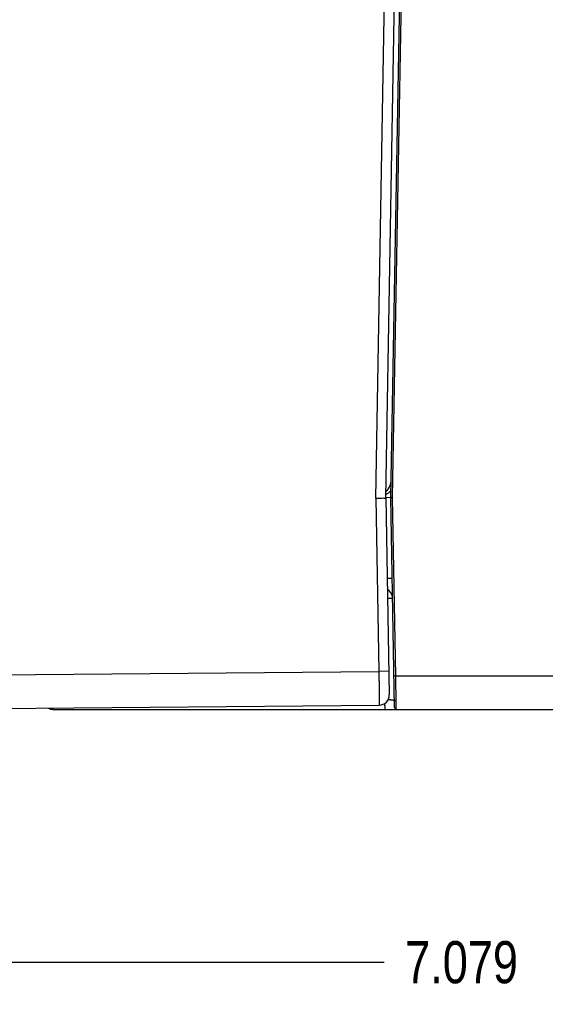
# Model space of a CAD drawing. Header units: inches. Extents: x 0 to 34, y 0 to 22.
# Tile 28 of 93: x 18.3 to 19.8, y 4.7 to 7.6. Entities that reach past the tile are written whole.
import ezdxf

# ---------------------------------------------------------------- set-up
doc = ezdxf.new("R2010")
doc.units = ezdxf.units.IN
doc.header["$LTSCALE"] = 1.87
doc.header["$MEASUREMENT"] = 0
doc.layers.get('0').update_dxf_attribs({"linetype": 'CONTINUOUS'})
doc.layers.add('DIMENSIONS', color=7, linetype='CONTINUOUS')
doc.styles.get("Standard").update_dxf_attribs({"font": 'txt', "width": 0.8})
doc.dimstyles.new('DIMSTYLE_1', dxfattribs={"dimtxt": 0.125, "dimasz": 0.18, "dimexe": 0.18, "dimexo": 0.0625, "dimgap": 0.09, "dimtad": 0, "dimtih": 1, "dimtoh": 1, "dimdec": 3, "dimzin": 4, "dimdsep": 46, "dimtxsty": 'STANDARD', "dimblk": '_FILLED', "dimblk1": '_FILLED', "dimblk2": '_FILLED', "dimcen": 0.09, "dimadec": 0, "dimazin": 0, "dimtp": 0.01, "dimtm": 0.01, "dimtfac": 1, "dimtdec": 3, "dimtofl": 0, "dimtmove": 0, "dimatfit": 3, "dimldrblk": '_FILLED', "dimfxl": 1, "dimtolj": 1, "dimtzin": 4, "dimarcsym": 0})

# ---------------------------------------------------------------- blocks, each defined once
blk = doc.blocks.new('_FILLED')
at = {"color": 0, "linetype": 'BYBLOCK'}
blk.add_solid([(0, 0), (-1, 0.174), (-1, -0.174)], dxfattribs=at)
blk = doc.blocks.new('*D4')
at = {"layer": 'DIMENSIONS', "color": 2, "linetype": 'CONTINUOUS'}
for p, q in [((16.7241, 7.0511), (16.7241, 4.6546)), ((23.8031, 5.4987), (23.8031, 4.6546)), ((16.7241, 4.7796), (19.3649, 4.7796)), ((23.8031, 4.7796), (20.9149, 4.7796))]:
    blk.add_line(p, q, dxfattribs=at)
at = {"layer": 'DIMENSIONS', "color": 2, "linetype": 'CONTINUOUS', "xscale": 0.18, "yscale": 0.18, "zscale": 0.18, "rotation": 180}
blk.add_blockref('_FILLED', (16.7241, 4.7796), dxfattribs=at)
at = {"layer": 'DIMENSIONS', "color": 2, "linetype": 'CONTINUOUS', "xscale": 0.18, "yscale": 0.18, "zscale": 0.18}
blk.add_blockref('_FILLED', (23.8031, 4.7796), dxfattribs=at)
at = {"layer": 'DIMENSIONS', "color": 2, "linetype": 'CONTINUOUS', "width": 0.8}
for s, p in [('[', (20.0524, 4.7171)), (']', (20.7524, 4.7171)), ('7.079', (19.4274, 4.7171)), ('179.81', (20.1524, 4.7171))]:
    blk.add_text(s, height=0.125, dxfattribs=at).set_placement(p)

msp = doc.modelspace()

# ---------------------------------------------------------------- linework, layer by layer
at = {"color": 7, "linetype": 'CONTINUOUS'}
for p, q in [((19.3404, 6.1566), (19.3685, 7.766)), ((19.3701, 6.1586), (19.3982, 7.7655)), ((19.3851, 6.1596), (19.413, 7.7544)), ((19.3902, 6.1586), (19.4181, 7.7542)), ((19.3404, 6.1566), (19.3493, 5.6422)), ((19.3701, 6.1586), (19.3851, 6.1588)), ((19.3701, 6.1586), (19.3803, 5.5727)), ((19.396, 5.5347), (19.3851, 6.1577)), ((19.3995, 5.6288), (19.3902, 6.1586)), ((17.9101, 5.6296), (19.3493, 5.6422)), ((19.3791, 5.6427), (19.3493, 5.6422)), ((19.3995, 5.6288), (19.9093, 5.6288)), ((17.9101, 5.5296), (19.3506, 5.5422)), ((18.3826, 5.5296), (23.6939, 5.5296))]:
    msp.add_line(p, q, dxfattribs=at)
for centre, radius, start, end in [((19.3309, 6.2134), 0.0551, 315.7892, 359), ((19.4402, 6.1586), 0.0551, 179, 181), ((19.3603, 5.8591), 0.03, 1, 61.0691), ((19.3503, 5.5722), 0.03, 270.5, 1), ((18.3826, 5.5596), 0.03, 240.1775, 270), ((19.4011, 5.5348), 0.00512, 181, 270)]:
    msp.add_arc(centre, radius, start, end, dxfattribs=at)
for points, knots in [([(19.3855, 6.1783), (19.3848, 6.1776), (19.3831, 6.176), (19.3804, 6.1735), (19.3772, 6.171), (19.3739, 6.1687), (19.3715, 6.1673), (19.3703, 6.1666), (19.3703, 6.1666)], [0, 0, 0, 0, 0.153838, 0.361004, 0.570517, 0.781333, 0.992882, 1, 1, 1, 1]), ([(19.3404, 6.1566), (19.3434, 6.1566), (19.3493, 6.1567), (19.3574, 6.1564), (19.3636, 6.1571), (19.3682, 6.1557), (19.3701, 6.1578), (19.3701, 6.1585)], [0, 0, 0, 0, 0.299947, 0.571947, 0.786164, 0.922697, 1, 1, 1, 1]), ([(19.3851, 6.1596), (19.3851, 6.1596), (19.3852, 6.1596), (19.3853, 6.1596), (19.3855, 6.1595), (19.3857, 6.1595), (19.386, 6.1594), (19.3864, 6.1593), (19.3868, 6.1593), (19.3873, 6.1592), (19.3878, 6.1591), (19.3884, 6.1589), (19.389, 6.1588), (19.3896, 6.1587), (19.39, 6.1586), (19.3902, 6.1586)], [0, 0, 0, 0, 0.007372, 0.028916, 0.064408, 0.113406, 0.175284, 0.249235, 0.33425, 0.429179, 0.532671, 0.643183, 0.759098, 0.878632, 1, 1, 1, 1]), ([(19.3851, 6.1577), (19.3851, 6.1577), (19.3852, 6.1577), (19.3853, 6.1577), (19.3855, 6.1577), (19.3857, 6.1578), (19.386, 6.1578), (19.3864, 6.1579), (19.3868, 6.158), (19.3873, 6.1581), (19.3878, 6.1582), (19.3884, 6.1583), (19.389, 6.1584), (19.3896, 6.1585), (19.39, 6.1586), (19.3902, 6.1586)], [0, 0, 0, 0, 0.007058, 0.02833, 0.063596, 0.11241, 0.17415, 0.24802, 0.333004, 0.427966, 0.531533, 0.642187, 0.758313, 0.878161, 1, 1, 1, 1]), ([(19.3743, 5.9187), (19.3748, 5.9187), (19.3759, 5.9187), (19.3776, 5.9188), (19.3794, 5.9188), (19.381, 5.9188), (19.3825, 5.9188), (19.3839, 5.9188), (19.3851, 5.9187), (19.3862, 5.9187), (19.3871, 5.9187), (19.3879, 5.9187), (19.3885, 5.9187), (19.3889, 5.9187), (19.3891, 5.9186), (19.3893, 5.9186), (19.3893, 5.9186)], [0, 0, 0, 0, 0.104575, 0.227534, 0.343458, 0.451679, 0.551575, 0.642571, 0.724144, 0.795827, 0.857208, 0.907938, 0.947731, 0.976373, 0.993739, 1, 1, 1, 1]), ([(19.3753, 5.8598), (19.3758, 5.8598), (19.3769, 5.8598), (19.3786, 5.8598), (19.3804, 5.8598), (19.382, 5.8598), (19.3835, 5.8598), (19.3849, 5.8598), (19.3861, 5.8598), (19.3872, 5.8598), (19.3881, 5.8598), (19.3889, 5.8598), (19.3895, 5.8597), (19.3899, 5.8597), (19.3901, 5.8597), (19.3903, 5.8597), (19.3903, 5.8596)], [0, 0, 0, 0, 0.100506, 0.224167, 0.340589, 0.449174, 0.549394, 0.640727, 0.722664, 0.794712, 0.856434, 0.907455, 0.947474, 0.976268, 0.993716, 1, 1, 1, 1]), ([(19.3493, 5.6422), (19.3494, 5.64), (19.3494, 5.6357), (19.3495, 5.6292), (19.3496, 5.6227), (19.3497, 5.6164), (19.3498, 5.6101), (19.3499, 5.604), (19.35, 5.598), (19.35, 5.5923), (19.3501, 5.5867), (19.3502, 5.5814), (19.3503, 5.5764), (19.3503, 5.5716), (19.3504, 5.5672), (19.3504, 5.563), (19.3505, 5.5592), (19.3505, 5.5558), (19.3505, 5.5527), (19.3505, 5.55), (19.3506, 5.5477), (19.3506, 5.5458), (19.3506, 5.5443), (19.3506, 5.5432), (19.3505, 5.5427), (19.3506, 5.5422), (19.3506, 5.5422)], [0, 0, 0, 0, 0.065429, 0.130592, 0.195186, 0.258922, 0.32153, 0.382742, 0.442301, 0.499953, 0.555455, 0.608572, 0.659081, 0.706778, 0.751471, 0.79298, 0.831125, 0.86573, 0.896636, 0.923699, 0.946801, 0.965841, 0.980735, 0.99142, 0.99785, 1, 1, 1, 1]), ([(19.3944, 5.6287), (19.3944, 5.6287), (19.3944, 5.6287), (19.3945, 5.6287), (19.3947, 5.6287), (19.395, 5.6287), (19.3953, 5.6287), (19.3957, 5.6287), (19.3961, 5.6287), (19.3966, 5.6287), (19.3971, 5.6287), (19.3977, 5.6287), (19.3983, 5.6288), (19.3989, 5.6288), (19.3993, 5.6288), (19.3995, 5.6288)], [0, 0, 0, 0, 0.007365, 0.029153, 0.065086, 0.114647, 0.177115, 0.25158, 0.336957, 0.432002, 0.53533, 0.645434, 0.760709, 0.879475, 1, 1, 1, 1]), ([(19.4011, 5.5296), (19.4011, 5.5297), (19.4011, 5.5299), (19.4011, 5.5304), (19.4011, 5.5311), (19.4011, 5.5322), (19.401, 5.5336), (19.401, 5.5353), (19.401, 5.5373), (19.4009, 5.5395), (19.4009, 5.5421), (19.4009, 5.5449), (19.4008, 5.548), (19.4008, 5.5513), (19.4007, 5.5549), (19.4006, 5.5587), (19.4006, 5.5627), (19.4005, 5.567), (19.4004, 5.5714), (19.4003, 5.576), (19.4003, 5.5808), (19.4002, 5.5857), (19.4001, 5.5908), (19.4, 5.596), (19.3999, 5.6013), (19.3998, 5.6067), (19.3997, 5.6121), (19.3997, 5.6177), (19.3996, 5.6232), (19.3995, 5.6269), (19.3995, 5.6288)], [0, 0, 0, 0, 0.001568, 0.006269, 0.014088, 0.025002, 0.038976, 0.055968, 0.075925, 0.098786, 0.124477, 0.152921, 0.184028, 0.217701, 0.253836, 0.292322, 0.333036, 0.375855, 0.420643, 0.467262, 0.515566, 0.565407, 0.616627, 0.669068, 0.722567, 0.776957, 0.832068, 0.887729, 0.943764, 1, 1, 1, 1]), ([(19.3771, 5.5588), (19.3775, 5.5588), (19.3785, 5.5588), (19.3802, 5.5587), (19.3822, 5.5585), (19.384, 5.5584), (19.3858, 5.5582), (19.3874, 5.558), (19.3889, 5.5578), (19.3903, 5.5576), (19.3915, 5.5574), (19.3926, 5.5571), (19.3935, 5.5567), (19.3943, 5.5564), (19.3949, 5.556), (19.3953, 5.5555), (19.3956, 5.555), (19.3956, 5.5546), (19.3957, 5.5544)], [0, 0, 0, 0, 0.054821, 0.157316, 0.255579, 0.349059, 0.437237, 0.519621, 0.595777, 0.665342, 0.728046, 0.783741, 0.832459, 0.874497, 0.910559, 0.941976, 0.970883, 1, 1, 1, 1]), ([(18.3818, 5.5338), (18.3818, 5.5335), (18.3819, 5.5328), (18.382, 5.5319), (18.3821, 5.5311), (18.3822, 5.5305), (18.3823, 5.5301), (18.3824, 5.5298), (18.3825, 5.5296), (18.3826, 5.5296)], [0, 0, 0, 0, 0.216463, 0.445245, 0.635052, 0.784939, 0.894468, 0.964293, 1, 1, 1, 1]), ([(19.3687, 5.5296), (19.3687, 5.5296), (19.3685, 5.5298), (19.3685, 5.5301), (19.3683, 5.5305), (19.3682, 5.5311), (19.3681, 5.5319), (19.368, 5.5329), (19.3679, 5.534), (19.3678, 5.5353), (19.3677, 5.5367), (19.3676, 5.5383), (19.3675, 5.54), (19.3674, 5.5418), (19.3674, 5.5437), (19.3673, 5.5456), (19.3673, 5.5469), (19.3673, 5.5475)], [0, 0, 0, 0, 0.008425, 0.024894, 0.05072, 0.086054, 0.130799, 0.184737, 0.247574, 0.318951, 0.398449, 0.485599, 0.579882, 0.680735, 0.787556, 0.899703, 1, 1, 1, 1])]:
    msp.add_open_spline(points, degree=3, knots=knots, dxfattribs=at)
for points in [[(19.3701, 6.1585), (19.3701, 6.1586), (19.3701, 6.1586), (19.3701, 6.1586)], [(19.3701, 6.1586), (19.3701, 6.1586), (19.3701, 6.1586), (19.3701, 6.1586)]]:
    msp.add_open_spline(points, degree=3, dxfattribs=at)

# ---------------------------------------------------------------- dimensions: what is measured, and where the dimension line sits
at = {"layer": 'DIMENSIONS', "color": 2, "linetype": 'CONTINUOUS'}
dim = msp.add_linear_dim(base=(23.8031, 4.7796), p1=(16.7241, 7.0511), p2=(23.8031, 5.4987), dimstyle='DIMSTYLE_1', dxfattribs=at)
dim.commit()
dim.dimension.update_dxf_attribs({"geometry": '*D4', "text_midpoint": (20.1399, 4.7796), "dimtype": 160})

doc.saveas('drawing.dxf')
